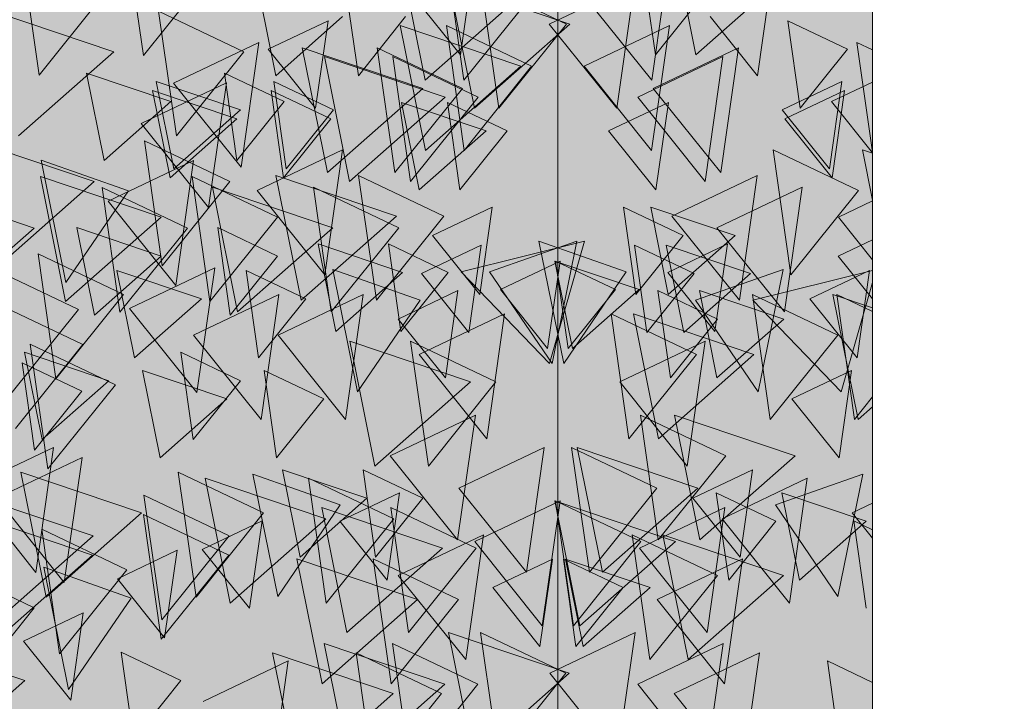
# Model space of a CAD drawing. Header units: millimetres. Extents: x -54722 to 267911, y -1116 to 19261.
# Tile 51 of 92: x -7443 to -7327, y 1699 to 1780. Entities that reach past the tile are written whole.
import ezdxf

# ---------------------------------------------------------------- set-up
doc = ezdxf.new("R2010")
doc.units = ezdxf.units.MM
for name, color, linetype, lineweight in [('A-GENM', 13, 'Continuous', 9), ('A-GLAZ', 151, 'Continuous', 9), ('L-PLNT', 71, 'Continuous', 9)]:
    doc.layers.add(name, color=color, linetype=linetype, lineweight=lineweight)

# ---------------------------------------------------------------- blocks, each defined once
blk = doc.blocks.new('SBA_PLNT-DTL-GenericTree_02 - ANG-045-622232-Façade Est')
at = {"layer": 'L-PLNT'}
for p, q in [((-7366.53, 1787.18), (-7368.63, 1772.41)), ((-7389.82, 1785.74), (-7391.29, 1775.4)), ((-7380.76, 1779.04), (-7370.66, 1783.84)), ((-7370.66, 1783.84), (-7372.77, 1769.07)), ((-7354.67, 1783.27), (-7356.14, 1772.93)), ((-7391.29, 1775.4), (-7396.89, 1782.38)), ((-7368.63, 1772.41), (-7376.63, 1782.37)), ((-7414.02, 1776.07), (-7406.95, 1779.43)), ((-7406.95, 1779.43), (-7408.43, 1769.09)), ((-7356.14, 1772.93), (-7361.73, 1779.91)), ((-7372.77, 1769.07), (-7380.76, 1779.04)), ((-7376.65, 1774.05), (-7366.55, 1778.85)), ((-7366.55, 1778.85), (-7368.65, 1764.09)), ((-7425.23, 1772.05), (-7415.14, 1776.85)), ((-7415.14, 1776.85), (-7417.24, 1762.09)), ((-7408.43, 1769.09), (-7414.02, 1776.07)), ((-7368.46, 1771.42), (-7358.36, 1776.23)), ((-7358.36, 1776.23), (-7360.47, 1761.46)), ((-7370.3, 1770.39), (-7360.21, 1775.19)), ((-7360.21, 1775.19), (-7362.31, 1760.42)), ((-7368.65, 1764.09), (-7376.65, 1774.05)), ((-7429.07, 1767.29), (-7418.98, 1772.09)), ((-7417.24, 1762.09), (-7425.23, 1772.05)), ((-7418.98, 1772.09), (-7421.08, 1757.32)), ((-7360.47, 1761.46), (-7368.46, 1771.42)), ((-7353.2, 1768.88), (-7346.13, 1772.24)), ((-7346.13, 1772.24), (-7347.6, 1761.9)), ((-7347.36, 1769.87), (-7342.51, 1772.18)), ((-7362.31, 1760.42), (-7370.3, 1770.39)), ((-7352.88, 1767.82), (-7345.82, 1771.19)), ((-7345.82, 1771.19), (-7347.29, 1760.85)), ((-7373.74, 1766.4), (-7366.67, 1769.77)), ((-7366.67, 1769.77), (-7368.15, 1759.43)), ((-7342.51, 1763.82), (-7347.36, 1769.87)), ((-7347.6, 1761.9), (-7353.2, 1768.88)), ((-7347.29, 1760.85), (-7352.88, 1767.82)), ((-7421.08, 1757.32), (-7429.07, 1767.29)), ((-7368.15, 1759.43), (-7373.74, 1766.4)), ((-7415.33, 1759.35), (-7405.23, 1764.16)), ((-7405.23, 1764.16), (-7407.34, 1749.39)), ((-7437.96, 1748.46), (-7440.89, 1762.94)), ((-7440.89, 1762.94), (-7430.56, 1759.3)), ((-7432.95, 1758.07), (-7422.86, 1762.88)), ((-7422.86, 1762.88), (-7424.96, 1748.11)), ((-7366.25, 1756.33), (-7356.16, 1761.13)), ((-7356.16, 1761.13), (-7358.26, 1746.36)), ((-7360.93, 1754.94), (-7350.83, 1759.75)), ((-7350.83, 1759.75), (-7352.94, 1744.98)), ((-7430.56, 1759.3), (-7437.96, 1748.46)), ((-7407.34, 1749.39), (-7415.33, 1759.35)), ((-7424.96, 1748.11), (-7432.95, 1758.07)), ((-7394.58, 1754.01), (-7387.51, 1757.37)), ((-7387.51, 1757.37), (-7388.99, 1747.04)), ((-7346.55, 1756.18), (-7342.51, 1758.11)), ((-7358.26, 1746.36), (-7366.25, 1756.33)), ((-7342.51, 1751.14), (-7346.55, 1756.18)), ((-7352.94, 1744.98), (-7360.93, 1754.94)), ((-7388.99, 1747.04), (-7394.58, 1754.01)), ((-7395.87, 1749.52), (-7388.81, 1752.89)), ((-7388.81, 1752.89), (-7390.28, 1742.55)), ((-7379.05, 1738.89), (-7381.99, 1753.37)), ((-7381.99, 1753.37), (-7371.65, 1749.73)), ((-7366.75, 1749.66), (-7359.69, 1753.03)), ((-7359.69, 1753.03), (-7361.16, 1742.69)), ((-7346.56, 1751.59), (-7342.51, 1753.52)), ((-7342.51, 1746.54), (-7346.56, 1751.59)), ((-7386.55, 1747.63), (-7379.49, 1751)), ((-7379.49, 1751), (-7380.96, 1740.66)), ((-7430.45, 1745.4), (-7420.35, 1750.21)), ((-7420.35, 1750.21), (-7422.46, 1735.44)), ((-7403.45, 1735.53), (-7406.39, 1750.01)), ((-7406.39, 1750.01), (-7396.05, 1746.37)), ((-7390.28, 1742.55), (-7395.87, 1749.52)), ((-7371.65, 1749.73), (-7379.05, 1738.89)), ((-7361.16, 1742.69), (-7366.75, 1749.66)), ((-7349.92, 1746.52), (-7342.85, 1749.88)), ((-7342.85, 1749.88), (-7344.32, 1739.54)), ((-7422.86, 1742.24), (-7412.76, 1747.05)), ((-7412.76, 1747.05), (-7414.86, 1732.28)), ((-7412.86, 1742.23), (-7402.77, 1747.04)), ((-7402.77, 1747.04), (-7404.87, 1732.27)), ((-7398.66, 1744.15), (-7391.59, 1747.52)), ((-7391.59, 1747.52), (-7393.06, 1737.18)), ((-7380.96, 1740.66), (-7386.55, 1747.63)), ((-7396.05, 1746.37), (-7403.45, 1735.53)), ((-7344.32, 1739.54), (-7349.92, 1746.52)), ((-7422.46, 1735.44), (-7430.45, 1745.4)), ((-7396.16, 1739.94), (-7386.06, 1744.75)), ((-7386.06, 1744.75), (-7388.17, 1729.98)), ((-7393.06, 1737.18), (-7398.66, 1744.15)), ((-7414.86, 1732.28), (-7422.86, 1742.24)), ((-7404.87, 1732.27), (-7412.86, 1742.23)), ((-7372.42, 1736.71), (-7362.33, 1741.52)), ((-7362.33, 1741.52), (-7364.43, 1726.75)), ((-7388.17, 1729.98), (-7396.16, 1739.94)), ((-7352.05, 1734.7), (-7344.98, 1738.06)), ((-7344.98, 1738.06), (-7346.45, 1727.73)), ((-7364.43, 1726.75), (-7372.42, 1736.71)), ((-7346.45, 1727.73), (-7352.05, 1734.7)), ((-7399.61, 1727.98), (-7389.51, 1732.78)), ((-7389.51, 1732.78), (-7391.62, 1718.02)), ((-7449.53, 1724.14), (-7439.43, 1728.95)), ((-7439.43, 1728.95), (-7441.54, 1714.18)), ((-7391.46, 1724.15), (-7381.37, 1728.96)), ((-7381.37, 1728.96), (-7383.47, 1714.19)), ((-7446.16, 1722.96), (-7436.06, 1727.76)), ((-7436.06, 1727.76), (-7438.17, 1712.99)), ((-7391.62, 1718.02), (-7399.61, 1727.98)), ((-7412.9, 1711.32), (-7415.83, 1725.81)), ((-7415.83, 1725.81), (-7405.5, 1722.16)), ((-7363.77, 1722.96), (-7356.7, 1726.32)), ((-7356.7, 1726.32), (-7358.17, 1715.99)), ((-7360.32, 1720.5), (-7350.23, 1725.31)), ((-7350.23, 1725.31), (-7352.33, 1710.54)), ((-7441.54, 1714.18), (-7449.53, 1724.14)), ((-7405.55, 1720.22), (-7398.49, 1723.59)), ((-7398.49, 1723.59), (-7399.96, 1713.25)), ((-7383.47, 1714.19), (-7391.46, 1724.15)), ((-7438.17, 1712.99), (-7446.16, 1722.96)), ((-7389.58, 1717.83), (-7379.49, 1722.64)), ((-7379.49, 1722.64), (-7381.59, 1707.87)), ((-7358.17, 1715.99), (-7363.77, 1722.96)), ((-7344.91, 1721.22), (-7342.51, 1722.37)), ((-7405.5, 1722.16), (-7412.9, 1711.32)), ((-7370.08, 1717.04), (-7359.98, 1721.85)), ((-7359.98, 1721.85), (-7362.09, 1707.08)), ((-7342.51, 1718.22), (-7344.91, 1721.22)), ((-7421.83, 1716.9), (-7414.76, 1720.27)), ((-7414.76, 1720.27), (-7416.24, 1709.93)), ((-7399.96, 1713.25), (-7405.55, 1720.22)), ((-7352.33, 1710.54), (-7360.32, 1720.5)), ((-7398.63, 1713.82), (-7388.53, 1718.63)), ((-7388.53, 1718.63), (-7390.64, 1703.86)), ((-7381.59, 1707.87), (-7389.58, 1717.83)), ((-7431.88, 1713.42), (-7424.81, 1716.79)), ((-7424.81, 1716.79), (-7426.29, 1706.45)), ((-7416.24, 1709.93), (-7421.83, 1716.9)), ((-7362.09, 1707.08), (-7370.08, 1717.04)), ((-7387.46, 1712.4), (-7380.39, 1715.76)), ((-7380.39, 1715.76), (-7381.87, 1705.42)), ((-7368, 1710.98), (-7357.91, 1715.78)), ((-7357.91, 1715.78), (-7360.01, 1701.01)), ((-7437.65, 1700.32), (-7440.59, 1714.8)), ((-7440.59, 1714.8), (-7430.25, 1711.15)), ((-7426.29, 1706.45), (-7431.88, 1713.42)), ((-7390.64, 1703.86), (-7398.63, 1713.82)), ((-7381.87, 1705.42), (-7387.46, 1712.4)), ((-7430.25, 1711.15), (-7437.65, 1700.32)), ((-7360.01, 1701.01), (-7368, 1710.98)), ((-7442.99, 1706.03), (-7435.92, 1709.39)), ((-7435.92, 1709.39), (-7437.39, 1699.06)), ((-7437.39, 1699.06), (-7442.99, 1706.03)), ((-7380.7, 1702.25), (-7370.6, 1707.06)), ((-7370.6, 1707.06), (-7372.7, 1692.29)), ((-7370.28, 1700.95), (-7360.18, 1705.76)), ((-7360.18, 1705.76), (-7362.28, 1690.99)), ((-7421.74, 1698.9), (-7411.65, 1703.71)), ((-7411.65, 1703.71), (-7413.75, 1688.94)), ((-7365.97, 1699.86), (-7355.87, 1704.66)), ((-7355.87, 1704.66), (-7357.98, 1689.89)), ((-7372.7, 1692.29), (-7380.7, 1702.25)), ((-7362.28, 1690.99), (-7370.28, 1700.95)), ((-7357.98, 1689.89), (-7365.97, 1699.86))]:
    blk.add_line(p, q, dxfattribs=at)
blk = doc.blocks.new('SBA_PLNT-DTL-GenericTree_02 - ANG-135-622233-Façade Est')
at = {"layer": 'L-PLNT'}
for p, q in [((-7430.9, 1790.08), (-7428.79, 1775.31)), ((-7443.25, 1787.76), (-7441.15, 1772.99)), ((-7392.96, 1787.18), (-7390.86, 1772.41)), ((-7428.79, 1775.31), (-7420.8, 1785.27)), ((-7369.68, 1785.74), (-7368.2, 1775.4)), ((-7441.15, 1772.99), (-7433.16, 1782.95)), ((-7404.83, 1783.27), (-7403.35, 1772.93)), ((-7378.74, 1779.04), (-7388.83, 1783.84)), ((-7388.83, 1783.84), (-7386.73, 1769.07)), ((-7390.86, 1772.41), (-7382.87, 1782.37)), ((-7368.2, 1775.4), (-7362.61, 1782.38)), ((-7416.9, 1775.76), (-7427, 1780.57)), ((-7427, 1780.57), (-7424.89, 1765.8)), ((-7403.35, 1772.93), (-7397.76, 1779.91)), ((-7345.47, 1776.07), (-7352.54, 1779.43)), ((-7352.54, 1779.43), (-7351.07, 1769.09)), ((-7382.85, 1774.05), (-7392.94, 1778.85)), ((-7392.94, 1778.85), (-7390.84, 1764.09)), ((-7386.73, 1769.07), (-7378.74, 1779.04)), ((-7391.03, 1771.42), (-7401.13, 1776.23)), ((-7401.13, 1776.23), (-7399.03, 1761.46)), ((-7351.07, 1769.09), (-7345.47, 1776.07)), ((-7342.51, 1775.97), (-7344.36, 1776.85)), ((-7344.36, 1776.85), (-7342.51, 1763.87)), ((-7424.89, 1765.8), (-7416.9, 1775.76)), ((-7389.19, 1770.39), (-7399.29, 1775.19)), ((-7399.29, 1775.19), (-7397.18, 1760.42)), ((-7390.84, 1764.09), (-7382.85, 1774.05)), ((-7412.13, 1769.87), (-7419.2, 1773.23)), ((-7419.2, 1773.23), (-7417.73, 1762.9)), ((-7406.3, 1768.88), (-7413.36, 1772.24)), ((-7413.36, 1772.24), (-7411.89, 1761.9)), ((-7399.03, 1761.46), (-7391.03, 1771.42)), ((-7406.61, 1767.82), (-7413.68, 1771.19)), ((-7413.68, 1771.19), (-7412.2, 1760.85)), ((-7397.18, 1760.42), (-7389.19, 1770.39)), ((-7417.73, 1762.9), (-7412.13, 1769.87)), ((-7385.75, 1766.4), (-7392.82, 1769.77)), ((-7392.82, 1769.77), (-7391.35, 1759.43)), ((-7412.2, 1760.85), (-7406.61, 1767.82)), ((-7411.89, 1761.9), (-7406.3, 1768.88)), ((-7391.35, 1759.43), (-7385.75, 1766.4)), ((-7418.56, 1760.4), (-7428.66, 1765.21)), ((-7428.66, 1765.21), (-7426.56, 1750.44)), ((-7344.17, 1759.35), (-7354.26, 1764.16)), ((-7354.26, 1764.16), (-7352.16, 1749.39)), ((-7412.94, 1756.18), (-7423.04, 1760.99)), ((-7423.04, 1760.99), (-7420.94, 1746.22)), ((-7393.24, 1756.33), (-7403.34, 1761.13)), ((-7403.34, 1761.13), (-7401.23, 1746.36)), ((-7423.58, 1754.9), (-7433.67, 1759.71)), ((-7433.67, 1759.71), (-7431.57, 1744.94)), ((-7426.56, 1750.44), (-7418.56, 1760.4)), ((-7398.56, 1754.94), (-7408.66, 1759.75)), ((-7408.66, 1759.75), (-7406.56, 1744.98)), ((-7352.16, 1749.39), (-7344.17, 1759.35)), ((-7364.91, 1754.01), (-7371.98, 1757.37)), ((-7371.98, 1757.37), (-7370.51, 1747.04)), ((-7420.94, 1746.22), (-7412.94, 1756.18)), ((-7401.23, 1746.36), (-7393.24, 1756.33)), ((-7412.93, 1751.59), (-7420, 1754.96)), ((-7420, 1754.96), (-7418.53, 1744.62)), ((-7406.56, 1744.98), (-7398.56, 1754.94)), ((-7431.57, 1744.94), (-7423.58, 1754.9)), ((-7370.51, 1747.04), (-7364.91, 1754.01)), ((-7392.74, 1749.66), (-7399.81, 1753.03)), ((-7399.81, 1753.03), (-7398.33, 1742.69)), ((-7377.51, 1753.37), (-7387.84, 1749.73)), ((-7380.44, 1738.89), (-7377.51, 1753.37)), ((-7363.62, 1749.52), (-7370.69, 1752.89)), ((-7370.69, 1752.89), (-7369.21, 1742.55)), ((-7431.17, 1747.03), (-7441.27, 1751.84)), ((-7441.27, 1751.84), (-7439.17, 1737.07)), ((-7418.53, 1744.62), (-7412.93, 1751.59)), ((-7372.94, 1747.63), (-7380.01, 1751)), ((-7380.01, 1751), (-7378.54, 1740.66)), ((-7436.48, 1745.28), (-7446.57, 1750.08)), ((-7409.58, 1746.52), (-7416.64, 1749.88)), ((-7416.64, 1749.88), (-7415.17, 1739.54)), ((-7398.33, 1742.69), (-7392.74, 1749.66)), ((-7387.84, 1749.73), (-7380.44, 1738.89)), ((-7369.21, 1742.55), (-7363.62, 1749.52)), ((-7353.1, 1750.01), (-7363.44, 1746.37)), ((-7356.04, 1735.53), (-7353.1, 1750.01)), ((-7439.17, 1737.07), (-7431.17, 1747.03)), ((-7378.54, 1740.66), (-7372.94, 1747.63)), ((-7360.84, 1744.15), (-7367.9, 1747.52)), ((-7367.9, 1747.52), (-7366.43, 1737.18)), ((-7346.63, 1742.23), (-7356.73, 1747.04)), ((-7356.73, 1747.04), (-7354.62, 1732.27)), ((-7342.51, 1745.04), (-7346.73, 1747.05)), ((-7346.73, 1747.05), (-7344.63, 1732.28)), ((-7435.95, 1741.14), (-7446.05, 1745.94)), ((-7415.17, 1739.54), (-7409.58, 1746.52)), ((-7363.44, 1746.37), (-7356.04, 1735.53)), ((-7444.47, 1735.31), (-7436.48, 1745.28)), ((-7363.33, 1739.94), (-7373.43, 1744.75)), ((-7373.43, 1744.75), (-7371.33, 1729.98)), ((-7366.43, 1737.18), (-7360.84, 1744.15)), ((-7354.62, 1732.27), (-7346.63, 1742.23)), ((-7443.94, 1731.18), (-7435.95, 1741.14)), ((-7432.11, 1736.38), (-7442.21, 1741.18)), ((-7442.21, 1741.18), (-7440.1, 1726.41)), ((-7387.07, 1736.71), (-7397.17, 1741.52)), ((-7397.17, 1741.52), (-7395.06, 1726.75)), ((-7417.32, 1736.85), (-7424.38, 1740.22)), ((-7424.38, 1740.22), (-7422.91, 1729.88)), ((-7371.33, 1729.98), (-7363.33, 1739.94)), ((-7436.08, 1735.62), (-7443.14, 1738.98)), ((-7443.14, 1738.98), (-7441.67, 1728.65)), ((-7407.44, 1734.7), (-7414.51, 1738.06)), ((-7414.51, 1738.06), (-7413.04, 1727.73)), ((-7440.1, 1726.41), (-7432.11, 1736.38)), ((-7422.91, 1729.88), (-7417.32, 1736.85)), ((-7395.06, 1726.75), (-7387.07, 1736.71)), ((-7441.67, 1728.65), (-7436.08, 1735.62)), ((-7413.04, 1727.73), (-7407.44, 1734.7)), ((-7344.63, 1732.28), (-7342.51, 1734.93)), ((-7359.88, 1727.98), (-7369.98, 1732.78)), ((-7369.98, 1732.78), (-7367.88, 1718.02)), ((-7368.03, 1724.15), (-7378.13, 1728.96)), ((-7378.13, 1728.96), (-7376.02, 1714.19)), ((-7367.88, 1718.02), (-7359.88, 1727.98)), ((-7414.58, 1721.22), (-7424.68, 1726.03)), ((-7424.68, 1726.03), (-7422.57, 1711.26)), ((-7395.73, 1722.96), (-7402.8, 1726.32)), ((-7402.8, 1726.32), (-7401.32, 1715.99)), ((-7343.66, 1725.81), (-7354, 1722.16)), ((-7346.6, 1711.32), (-7343.66, 1725.81)), ((-7399.17, 1720.5), (-7409.27, 1725.31)), ((-7409.27, 1725.31), (-7407.16, 1710.54)), ((-7376.02, 1714.19), (-7368.03, 1724.15)), ((-7353.94, 1720.22), (-7361.01, 1723.59)), ((-7361.01, 1723.59), (-7359.53, 1713.25)), ((-7418.63, 1718.51), (-7428.73, 1723.32)), ((-7428.73, 1723.32), (-7426.63, 1708.55)), ((-7401.32, 1715.99), (-7395.73, 1722.96)), ((-7369.91, 1717.83), (-7380.01, 1722.64)), ((-7380.01, 1722.64), (-7377.9, 1707.87)), ((-7422.57, 1711.26), (-7414.58, 1721.22)), ((-7389.41, 1717.04), (-7399.51, 1721.85)), ((-7399.51, 1721.85), (-7397.41, 1707.08)), ((-7354, 1722.16), (-7346.6, 1711.32)), ((-7418.69, 1716.23), (-7428.79, 1721.04)), ((-7428.79, 1721.04), (-7426.68, 1706.27)), ((-7407.16, 1710.54), (-7399.17, 1720.5)), ((-7359.53, 1713.25), (-7353.94, 1720.22)), ((-7342.51, 1719.21), (-7344.73, 1720.27)), ((-7344.73, 1720.27), (-7343.26, 1709.93)), ((-7430.74, 1714.49), (-7440.83, 1719.3)), ((-7440.83, 1719.3), (-7438.73, 1704.53)), ((-7426.63, 1708.55), (-7418.63, 1718.51)), ((-7377.9, 1707.87), (-7369.91, 1717.83)), ((-7360.86, 1713.82), (-7370.96, 1718.63)), ((-7370.96, 1718.63), (-7368.85, 1703.86)), ((-7397.41, 1707.08), (-7389.41, 1717.04)), ((-7426.68, 1706.27), (-7418.69, 1716.23)), ((-7391.49, 1710.98), (-7401.59, 1715.78)), ((-7401.59, 1715.78), (-7399.48, 1701.01)), ((-7372.03, 1712.4), (-7379.1, 1715.76)), ((-7379.1, 1715.76), (-7377.63, 1705.42)), ((-7441.72, 1709.98), (-7451.81, 1714.79)), ((-7438.73, 1704.53), (-7430.74, 1714.49)), ((-7368.85, 1703.86), (-7360.86, 1713.82)), ((-7377.63, 1705.42), (-7372.03, 1712.4)), ((-7399.48, 1701.01), (-7391.49, 1710.98)), ((-7449.71, 1700.02), (-7441.72, 1709.98)), ((-7378.8, 1702.25), (-7388.89, 1707.06)), ((-7388.89, 1707.06), (-7386.79, 1692.29)), ((-7389.22, 1700.95), (-7399.31, 1705.76)), ((-7399.31, 1705.76), (-7397.21, 1690.99)), ((-7424.36, 1701.39), (-7431.42, 1704.75)), ((-7431.42, 1704.75), (-7429.95, 1694.42)), ((-7393.52, 1699.86), (-7403.62, 1704.66)), ((-7403.62, 1704.66), (-7401.52, 1689.89)), ((-7342.51, 1701.16), (-7347.85, 1703.71)), ((-7347.85, 1703.71), (-7345.74, 1688.94)), ((-7429.95, 1694.42), (-7424.36, 1701.39)), ((-7386.79, 1692.29), (-7378.8, 1702.25)), ((-7397.21, 1690.99), (-7389.22, 1700.95)), ((-7401.52, 1689.89), (-7393.52, 1699.86))]:
    blk.add_line(p, q, dxfattribs=at)
blk = doc.blocks.new('SBA_PLNT-DTL-GenericTree_02 - ANG-090-622234-Façade Est')
at = {"layer": 'L-PLNT'}
for p, q in [((-7398.44, 1787.18), (-7395.46, 1772.41)), ((-7365.5, 1785.74), (-7363.42, 1775.4)), ((-7415.22, 1783.27), (-7413.13, 1772.93)), ((-7378.32, 1779.04), (-7392.6, 1783.84)), ((-7392.6, 1783.84), (-7389.62, 1769.07)), ((-7395.46, 1772.41), (-7384.16, 1782.37)), ((-7363.42, 1775.4), (-7355.51, 1782.38)), ((-7432.29, 1775.76), (-7446.57, 1780.57)), ((-7413.13, 1772.93), (-7405.22, 1779.91)), ((-7384.13, 1774.05), (-7398.41, 1778.85)), ((-7398.41, 1778.85), (-7395.43, 1764.09)), ((-7389.62, 1769.07), (-7378.32, 1779.04)), ((-7395.71, 1771.42), (-7409.99, 1776.23)), ((-7409.99, 1776.23), (-7407.01, 1761.46)), ((-7443.59, 1765.8), (-7432.29, 1775.76)), ((-7393.1, 1770.39), (-7407.38, 1775.19)), ((-7407.38, 1775.19), (-7404.41, 1760.42)), ((-7395.43, 1764.09), (-7384.13, 1774.05)), ((-7425.55, 1769.87), (-7435.54, 1773.23)), ((-7435.54, 1773.23), (-7433.46, 1762.9)), ((-7417.29, 1768.88), (-7427.29, 1772.24)), ((-7427.29, 1772.24), (-7425.21, 1761.9)), ((-7407.01, 1761.46), (-7395.71, 1771.42)), ((-7417.74, 1767.82), (-7427.73, 1771.19)), ((-7427.73, 1771.19), (-7425.65, 1760.85)), ((-7404.41, 1760.42), (-7393.1, 1770.39)), ((-7433.46, 1762.9), (-7425.55, 1769.87)), ((-7388.24, 1766.4), (-7398.24, 1769.77)), ((-7398.24, 1769.77), (-7396.15, 1759.43)), ((-7425.65, 1760.85), (-7417.74, 1767.82)), ((-7425.21, 1761.9), (-7417.29, 1768.88)), ((-7396.15, 1759.43), (-7388.24, 1766.4)), ((-7434.64, 1760.4), (-7448.92, 1765.21)), ((-7342.51, 1763.76), (-7343.71, 1764.16)), ((-7343.71, 1764.16), (-7342.51, 1758.2)), ((-7426.69, 1756.18), (-7440.97, 1760.99)), ((-7440.97, 1760.99), (-7438, 1746.22)), ((-7398.83, 1756.33), (-7413.11, 1761.13)), ((-7413.11, 1761.13), (-7410.13, 1746.36)), ((-7441.73, 1754.9), (-7456.01, 1759.71)), ((-7445.95, 1750.44), (-7434.64, 1760.4)), ((-7406.36, 1754.94), (-7420.64, 1759.75)), ((-7420.64, 1759.75), (-7417.66, 1744.98)), ((-7358.77, 1754.01), (-7368.76, 1757.37)), ((-7368.76, 1757.37), (-7366.68, 1747.04)), ((-7438, 1746.22), (-7426.69, 1756.18)), ((-7410.13, 1746.36), (-7398.83, 1756.33)), ((-7426.68, 1751.59), (-7436.67, 1754.96)), ((-7436.67, 1754.96), (-7434.59, 1744.62)), ((-7417.66, 1744.98), (-7406.36, 1754.94)), ((-7453.03, 1744.94), (-7441.73, 1754.9)), ((-7366.68, 1747.04), (-7358.77, 1754.01)), ((-7398.12, 1749.66), (-7408.12, 1753.03)), ((-7408.12, 1753.03), (-7406.03, 1742.69)), ((-7376.58, 1753.37), (-7391.2, 1749.73)), ((-7380.73, 1738.89), (-7376.58, 1753.37)), ((-7356.94, 1749.52), (-7366.93, 1752.89)), ((-7366.93, 1752.89), (-7364.85, 1742.55)), ((-7434.59, 1744.62), (-7426.68, 1751.59)), ((-7370.12, 1747.63), (-7380.12, 1751)), ((-7380.12, 1751), (-7378.03, 1740.66)), ((-7421.93, 1746.52), (-7431.93, 1749.88)), ((-7431.93, 1749.88), (-7429.84, 1739.54)), ((-7406.03, 1742.69), (-7398.12, 1749.66)), ((-7391.2, 1749.73), (-7380.73, 1738.89)), ((-7364.85, 1742.55), (-7356.94, 1749.52)), ((-7342.51, 1749.9), (-7356.69, 1746.37)), ((-7346.22, 1735.53), (-7342.51, 1748.48)), ((-7378.03, 1740.66), (-7370.12, 1747.63)), ((-7353.01, 1744.15), (-7363, 1747.52)), ((-7363, 1747.52), (-7360.92, 1737.18)), ((-7342.51, 1745.46), (-7347.19, 1747.04)), ((-7347.19, 1747.04), (-7344.21, 1732.27)), ((-7429.84, 1739.54), (-7421.93, 1746.52)), ((-7356.69, 1746.37), (-7346.22, 1735.53)), ((-7356.54, 1739.94), (-7370.81, 1744.75)), ((-7370.81, 1744.75), (-7367.84, 1729.98)), ((-7360.92, 1737.18), (-7353.01, 1744.15)), ((-7390.1, 1736.71), (-7404.38, 1741.52)), ((-7404.38, 1741.52), (-7401.4, 1726.75)), ((-7432.88, 1736.85), (-7442.87, 1740.22)), ((-7442.87, 1740.22), (-7440.79, 1729.88)), ((-7367.84, 1729.98), (-7356.54, 1739.94)), ((-7418.92, 1734.7), (-7428.91, 1738.06)), ((-7428.91, 1738.06), (-7426.83, 1727.73)), ((-7440.79, 1729.88), (-7432.88, 1736.85)), ((-7401.4, 1726.75), (-7390.1, 1736.71)), ((-7426.83, 1727.73), (-7418.92, 1734.7)), ((-7351.66, 1727.98), (-7365.94, 1732.78)), ((-7365.94, 1732.78), (-7362.96, 1718.02)), ((-7344.21, 1732.27), (-7342.51, 1733.78)), ((-7363.18, 1724.15), (-7377.46, 1728.96)), ((-7377.46, 1728.96), (-7374.48, 1714.19)), ((-7362.96, 1718.02), (-7351.66, 1727.98)), ((-7429.01, 1721.22), (-7443.29, 1726.03)), ((-7443.29, 1726.03), (-7440.31, 1711.26)), ((-7402.35, 1722.96), (-7412.34, 1726.32)), ((-7412.34, 1726.32), (-7410.26, 1715.99)), ((-7407.22, 1720.5), (-7421.49, 1725.31)), ((-7421.49, 1725.31), (-7418.52, 1710.54)), ((-7374.48, 1714.19), (-7363.18, 1724.15)), ((-7343.25, 1720.22), (-7353.24, 1723.59)), ((-7353.24, 1723.59), (-7351.16, 1713.25)), ((-7434.74, 1718.51), (-7449.02, 1723.32)), ((-7410.26, 1715.99), (-7402.35, 1722.96)), ((-7365.83, 1717.83), (-7380.11, 1722.64)), ((-7380.11, 1722.64), (-7377.14, 1707.87)), ((-7440.31, 1711.26), (-7429.01, 1721.22)), ((-7393.42, 1717.04), (-7407.7, 1721.85)), ((-7407.7, 1721.85), (-7404.72, 1707.08)), ((-7434.82, 1716.23), (-7449.1, 1721.04)), ((-7418.52, 1710.54), (-7407.22, 1720.5)), ((-7351.16, 1713.25), (-7343.25, 1720.22)), ((-7446.04, 1708.55), (-7434.74, 1718.51)), ((-7377.14, 1707.87), (-7365.83, 1717.83)), ((-7353.04, 1713.82), (-7367.32, 1718.63)), ((-7367.32, 1718.63), (-7364.34, 1703.86)), ((-7404.72, 1707.08), (-7393.42, 1717.04)), ((-7446.13, 1706.27), (-7434.82, 1716.23)), ((-7396.36, 1710.98), (-7410.63, 1715.78)), ((-7410.63, 1715.78), (-7407.66, 1701.01)), ((-7368.84, 1712.4), (-7378.83, 1715.76)), ((-7378.83, 1715.76), (-7376.75, 1705.42)), ((-7364.34, 1703.86), (-7353.04, 1713.82)), ((-7376.75, 1705.42), (-7368.84, 1712.4)), ((-7407.66, 1701.01), (-7396.36, 1710.98)), ((-7378.4, 1702.25), (-7392.68, 1707.06)), ((-7392.68, 1707.06), (-7389.71, 1692.29)), ((-7393.14, 1700.95), (-7407.42, 1705.76)), ((-7407.42, 1705.76), (-7404.44, 1690.99)), ((-7442.84, 1701.39), (-7452.83, 1704.75)), ((-7399.23, 1699.86), (-7413.51, 1704.66)), ((-7413.51, 1704.66), (-7410.53, 1689.89)), ((-7450.75, 1694.42), (-7442.84, 1701.39)), ((-7389.71, 1692.29), (-7378.4, 1702.25)), ((-7404.44, 1690.99), (-7393.14, 1700.95)), ((-7410.53, 1689.89), (-7399.23, 1699.86))]:
    blk.add_line(p, q, dxfattribs=at)
blk = doc.blocks.new('SBA_PLNT-DTL-GenericTree_02 - ANG-000-622235-Façade Est')
at = {"layer": 'L-PLNT'}
for p, q in [((-7379.75, 1779.33), (-7379.75, 1793.81)), ((-7379.75, 1790.17), (-7379.75, 1779.33)), ((-7379.75, 1790.08), (-7379.75, 1775.31)), ((-7379.75, 1787.76), (-7379.75, 1772.99)), ((-7379.75, 1787.18), (-7379.75, 1772.41)), ((-7379.75, 1785.74), (-7379.75, 1775.4)), ((-7379.75, 1775.31), (-7379.75, 1785.27)), ((-7379.75, 1779.04), (-7379.75, 1783.84)), ((-7379.75, 1783.84), (-7379.75, 1769.07)), ((-7379.75, 1783.27), (-7379.75, 1772.93)), ((-7379.75, 1772.99), (-7379.75, 1782.95)), ((-7379.75, 1775.4), (-7379.75, 1782.38)), ((-7379.75, 1772.41), (-7379.75, 1782.37)), ((-7379.75, 1776.72), (-7379.75, 1781.52)), ((-7379.75, 1781.52), (-7379.75, 1766.76)), ((-7379.75, 1775.76), (-7379.75, 1780.57)), ((-7379.75, 1780.57), (-7379.75, 1765.8)), ((-7379.75, 1772.93), (-7379.75, 1779.91)), ((-7379.75, 1775.01), (-7379.75, 1779.81)), ((-7379.75, 1779.81), (-7379.75, 1765.05)), ((-7379.75, 1776.07), (-7379.75, 1779.43)), ((-7379.75, 1779.43), (-7379.75, 1769.09)), ((-7379.75, 1769.07), (-7379.75, 1779.04)), ((-7379.75, 1774.05), (-7379.75, 1778.85)), ((-7379.75, 1778.85), (-7379.75, 1764.09)), ((-7379.75, 1773.01), (-7379.75, 1777.81)), ((-7379.75, 1777.81), (-7379.75, 1763.04)), ((-7379.75, 1772.05), (-7379.75, 1776.85)), ((-7379.75, 1776.85), (-7379.75, 1762.09)), ((-7379.75, 1766.76), (-7379.75, 1776.72)), ((-7379.75, 1771.42), (-7379.75, 1776.23)), ((-7379.75, 1776.23), (-7379.75, 1761.46)), ((-7379.75, 1771.29), (-7379.75, 1776.09)), ((-7379.75, 1776.09), (-7379.75, 1761.33)), ((-7379.75, 1769.09), (-7379.75, 1776.07)), ((-7379.75, 1765.8), (-7379.75, 1775.76)), ((-7379.75, 1770.72), (-7379.75, 1775.53)), ((-7379.75, 1775.53), (-7379.75, 1760.76)), ((-7379.75, 1770.39), (-7379.75, 1775.19)), ((-7379.75, 1775.19), (-7379.75, 1760.42)), ((-7379.75, 1765.05), (-7379.75, 1775.01)), ((-7379.75, 1764.09), (-7379.75, 1774.05)), ((-7379.75, 1769.87), (-7379.75, 1773.23)), ((-7379.75, 1773.23), (-7379.75, 1762.9)), ((-7379.75, 1763.04), (-7379.75, 1773.01)), ((-7379.75, 1768.88), (-7379.75, 1772.24)), ((-7379.75, 1772.24), (-7379.75, 1761.9)), ((-7379.75, 1767.29), (-7379.75, 1772.09)), ((-7379.75, 1772.09), (-7379.75, 1757.32)), ((-7379.75, 1762.09), (-7379.75, 1772.05)), ((-7379.75, 1768.67), (-7379.75, 1772.04)), ((-7379.75, 1772.04), (-7379.75, 1761.7)), ((-7379.75, 1761.46), (-7379.75, 1771.42)), ((-7379.75, 1761.33), (-7379.75, 1771.29)), ((-7379.75, 1767.82), (-7379.75, 1771.19)), ((-7379.75, 1771.19), (-7379.75, 1760.85)), ((-7379.75, 1760.76), (-7379.75, 1770.72)), ((-7379.75, 1760.42), (-7379.75, 1770.39)), ((-7379.75, 1765.52), (-7379.75, 1770.33)), ((-7379.75, 1770.33), (-7379.75, 1755.56)), ((-7379.75, 1762.9), (-7379.75, 1769.87)), ((-7379.75, 1766.4), (-7379.75, 1769.77)), ((-7379.75, 1769.77), (-7379.75, 1759.43)), ((-7379.75, 1764.75), (-7379.75, 1769.56)), ((-7379.75, 1769.56), (-7379.75, 1754.79)), ((-7379.75, 1761.9), (-7379.75, 1768.88)), ((-7379.75, 1761.7), (-7379.75, 1768.67)), ((-7379.75, 1760.85), (-7379.75, 1767.82)), ((-7379.75, 1762.77), (-7379.75, 1767.57)), ((-7379.75, 1767.57), (-7379.75, 1752.81)), ((-7379.75, 1757.32), (-7379.75, 1767.29)), ((-7379.75, 1762), (-7379.75, 1766.81)), ((-7379.75, 1766.81), (-7379.75, 1752.04)), ((-7379.75, 1759.43), (-7379.75, 1766.4)), ((-7379.75, 1755.56), (-7379.75, 1765.52)), ((-7379.75, 1760.4), (-7379.75, 1765.21)), ((-7379.75, 1765.21), (-7379.75, 1750.44)), ((-7379.75, 1754.79), (-7379.75, 1764.75)), ((-7379.75, 1759.35), (-7379.75, 1764.16)), ((-7379.75, 1764.16), (-7379.75, 1749.39)), ((-7379.75, 1748.46), (-7379.75, 1762.94)), ((-7379.75, 1762.94), (-7379.75, 1759.3)), ((-7379.75, 1758.07), (-7379.75, 1762.88)), ((-7379.75, 1762.88), (-7379.75, 1748.11)), ((-7379.75, 1758.07), (-7379.75, 1762.87)), ((-7379.75, 1762.87), (-7379.75, 1748.1)), ((-7379.75, 1752.81), (-7379.75, 1762.77)), ((-7379.75, 1752.04), (-7379.75, 1762)), ((-7379.75, 1756.43), (-7379.75, 1761.24)), ((-7379.75, 1761.24), (-7379.75, 1746.47)), ((-7379.75, 1756.33), (-7379.75, 1761.13)), ((-7379.75, 1761.13), (-7379.75, 1746.36)), ((-7379.75, 1756.18), (-7379.75, 1760.99)), ((-7379.75, 1760.99), (-7379.75, 1746.22)), ((-7379.75, 1757.55), (-7379.75, 1760.91)), ((-7379.75, 1760.91), (-7379.75, 1750.58)), ((-7379.75, 1750.44), (-7379.75, 1760.4)), ((-7379.75, 1755.17), (-7379.75, 1759.98)), ((-7379.75, 1759.98), (-7379.75, 1745.21)), ((-7379.75, 1756.47), (-7379.75, 1759.83)), ((-7379.75, 1759.83), (-7379.75, 1749.49)), ((-7379.75, 1754.94), (-7379.75, 1759.75)), ((-7379.75, 1759.75), (-7379.75, 1744.98)), ((-7379.75, 1754.9), (-7379.75, 1759.71)), ((-7379.75, 1759.71), (-7379.75, 1744.94)), ((-7379.75, 1749.39), (-7379.75, 1759.35)), ((-7379.75, 1759.3), (-7379.75, 1748.46)), ((-7379.75, 1748.11), (-7379.75, 1758.07)), ((-7379.75, 1748.1), (-7379.75, 1758.07)), ((-7379.75, 1750.58), (-7379.75, 1757.55)), ((-7379.75, 1754.01), (-7379.75, 1757.37)), ((-7379.75, 1757.37), (-7379.75, 1747.04)), ((-7379.75, 1749.49), (-7379.75, 1756.47)), ((-7379.75, 1746.47), (-7379.75, 1756.43)), ((-7379.75, 1746.36), (-7379.75, 1756.33)), ((-7379.75, 1751.46), (-7379.75, 1756.27)), ((-7379.75, 1756.27), (-7379.75, 1741.5)), ((-7379.75, 1751.46), (-7379.75, 1756.27)), ((-7379.75, 1756.27), (-7379.75, 1741.5)), ((-7379.75, 1751.41), (-7379.75, 1756.22)), ((-7379.75, 1756.22), (-7379.75, 1741.45)), ((-7379.75, 1746.22), (-7379.75, 1756.18)), ((-7379.75, 1741.08), (-7379.75, 1755.56)), ((-7379.75, 1755.56), (-7379.75, 1751.91)), ((-7379.75, 1745.21), (-7379.75, 1755.17)), ((-7379.75, 1751.73), (-7379.75, 1755.1)), ((-7379.75, 1755.1), (-7379.75, 1744.76)), ((-7379.75, 1750.24), (-7379.75, 1755.05)), ((-7379.75, 1755.05), (-7379.75, 1740.28)), ((-7379.75, 1751.59), (-7379.75, 1754.96)), ((-7379.75, 1754.96), (-7379.75, 1744.62)), ((-7379.75, 1744.98), (-7379.75, 1754.94)), ((-7379.75, 1744.94), (-7379.75, 1754.9)), ((-7379.75, 1751.47), (-7379.75, 1754.83)), ((-7379.75, 1754.83), (-7379.75, 1744.49)), ((-7379.75, 1747.04), (-7379.75, 1754.01)), ((-7379.75, 1749.11), (-7379.75, 1753.91)), ((-7379.75, 1753.91), (-7379.75, 1739.14)), ((-7379.75, 1738.89), (-7379.75, 1753.37)), ((-7379.75, 1753.37), (-7379.75, 1749.73)), ((-7379.75, 1749.66), (-7379.75, 1753.03)), ((-7379.75, 1753.03), (-7379.75, 1742.69)), ((-7379.75, 1748.13), (-7379.75, 1752.93)), ((-7379.75, 1752.93), (-7379.75, 1738.16)), ((-7379.75, 1749.52), (-7379.75, 1752.89)), ((-7379.75, 1752.89), (-7379.75, 1742.55)), ((-7379.75, 1747.45), (-7379.75, 1752.26)), ((-7379.75, 1752.26), (-7379.75, 1737.49)), ((-7379.75, 1751.91), (-7379.75, 1741.08)), ((-7379.75, 1747.03), (-7379.75, 1751.84)), ((-7379.75, 1751.84), (-7379.75, 1737.07)), ((-7379.75, 1744.76), (-7379.75, 1751.73)), ((-7379.75, 1744.62), (-7379.75, 1751.59)), ((-7379.75, 1744.49), (-7379.75, 1751.47)), ((-7379.75, 1741.5), (-7379.75, 1751.46)), ((-7379.75, 1741.5), (-7379.75, 1751.46)), ((-7379.75, 1741.45), (-7379.75, 1751.41)), ((-7379.75, 1746.45), (-7379.75, 1751.25)), ((-7379.75, 1751.25), (-7379.75, 1736.49)), ((-7379.75, 1747.63), (-7379.75, 1751)), ((-7379.75, 1751), (-7379.75, 1740.66)), ((-7379.75, 1740.28), (-7379.75, 1750.24)), ((-7379.75, 1745.4), (-7379.75, 1750.21)), ((-7379.75, 1750.21), (-7379.75, 1735.44)), ((-7379.75, 1745.28), (-7379.75, 1750.08)), ((-7379.75, 1750.08), (-7379.75, 1735.31)), ((-7379.75, 1735.53), (-7379.75, 1750.01)), ((-7379.75, 1750.01), (-7379.75, 1746.37)), ((-7379.75, 1746.52), (-7379.75, 1749.88)), ((-7379.75, 1749.88), (-7379.75, 1739.54)), ((-7379.75, 1749.73), (-7379.75, 1738.89)), ((-7379.75, 1742.69), (-7379.75, 1749.66)), ((-7379.75, 1744.73), (-7379.75, 1749.54)), ((-7379.75, 1749.54), (-7379.75, 1734.77)), ((-7379.75, 1742.55), (-7379.75, 1749.52)), ((-7379.75, 1745.81), (-7379.75, 1749.18)), ((-7379.75, 1749.18), (-7379.75, 1738.84)), ((-7379.75, 1744.36), (-7379.75, 1749.17)), ((-7379.75, 1749.17), (-7379.75, 1734.4)), ((-7379.75, 1739.14), (-7379.75, 1749.11)), ((-7379.75, 1744.3), (-7379.75, 1749.1)), ((-7379.75, 1749.1), (-7379.75, 1734.33)), ((-7379.75, 1744.29), (-7379.75, 1749.09)), ((-7379.75, 1749.09), (-7379.75, 1734.32)), ((-7379.75, 1738.16), (-7379.75, 1748.13)), ((-7379.75, 1743.14), (-7379.75, 1747.94)), ((-7379.75, 1747.94), (-7379.75, 1733.18)), ((-7379.75, 1740.66), (-7379.75, 1747.63)), ((-7379.75, 1744.15), (-7379.75, 1747.52)), ((-7379.75, 1747.52), (-7379.75, 1737.18)), ((-7379.75, 1737.49), (-7379.75, 1747.45)), ((-7379.75, 1743.71), (-7379.75, 1747.08)), ((-7379.75, 1747.08), (-7379.75, 1736.74)), ((-7379.75, 1742.24), (-7379.75, 1747.05)), ((-7379.75, 1747.05), (-7379.75, 1732.28)), ((-7379.75, 1742.23), (-7379.75, 1747.04)), ((-7379.75, 1747.04), (-7379.75, 1732.27)), ((-7379.75, 1737.07), (-7379.75, 1747.03)), ((-7379.75, 1741.89), (-7379.75, 1746.69)), ((-7379.75, 1746.69), (-7379.75, 1731.92)), ((-7379.75, 1739.54), (-7379.75, 1746.52)), ((-7379.75, 1743.09), (-7379.75, 1746.46)), ((-7379.75, 1746.46), (-7379.75, 1736.12)), ((-7379.75, 1736.49), (-7379.75, 1746.45)), ((-7379.75, 1746.37), (-7379.75, 1735.53)), ((-7379.75, 1741.14), (-7379.75, 1745.94)), ((-7379.75, 1745.94), (-7379.75, 1731.18)), ((-7379.75, 1738.84), (-7379.75, 1745.81)), ((-7379.75, 1735.44), (-7379.75, 1745.4)), ((-7379.75, 1735.31), (-7379.75, 1745.28)), ((-7379.75, 1740.37), (-7379.75, 1745.18)), ((-7379.75, 1745.18), (-7379.75, 1730.41)), ((-7379.75, 1739.94), (-7379.75, 1744.75)), ((-7379.75, 1744.75), (-7379.75, 1729.98)), ((-7379.75, 1734.77), (-7379.75, 1744.73)), ((-7379.75, 1734.4), (-7379.75, 1744.36)), ((-7379.75, 1734.33), (-7379.75, 1744.3)), ((-7379.75, 1734.32), (-7379.75, 1744.29)), ((-7379.75, 1739.48), (-7379.75, 1744.28)), ((-7379.75, 1744.28), (-7379.75, 1729.51)), ((-7379.75, 1737.18), (-7379.75, 1744.15)), ((-7379.75, 1729.27), (-7379.75, 1743.76)), ((-7379.75, 1743.76), (-7379.75, 1740.11)), ((-7379.75, 1736.74), (-7379.75, 1743.71)), ((-7379.75, 1733.18), (-7379.75, 1743.14)), ((-7379.75, 1736.12), (-7379.75, 1743.09)), ((-7379.75, 1732.28), (-7379.75, 1742.24)), ((-7379.75, 1732.27), (-7379.75, 1742.23)), ((-7379.75, 1731.92), (-7379.75, 1741.89)), ((-7379.75, 1736.71), (-7379.75, 1741.52)), ((-7379.75, 1741.52), (-7379.75, 1726.75)), ((-7379.75, 1736.38), (-7379.75, 1741.18)), ((-7379.75, 1741.18), (-7379.75, 1726.41)), ((-7379.75, 1731.18), (-7379.75, 1741.14)), ((-7379.75, 1730.41), (-7379.75, 1740.37)), ((-7379.75, 1736.85), (-7379.75, 1740.22)), ((-7379.75, 1740.22), (-7379.75, 1729.88)), ((-7379.75, 1740.11), (-7379.75, 1729.27)), ((-7379.75, 1729.98), (-7379.75, 1739.94)), ((-7379.75, 1729.51), (-7379.75, 1739.48)), ((-7379.75, 1735.62), (-7379.75, 1738.98)), ((-7379.75, 1738.98), (-7379.75, 1728.65)), ((-7379.75, 1735.5), (-7379.75, 1738.86)), ((-7379.75, 1738.86), (-7379.75, 1728.52)), ((-7379.75, 1734.7), (-7379.75, 1738.06)), ((-7379.75, 1738.06), (-7379.75, 1727.73)), ((-7379.75, 1729.88), (-7379.75, 1736.85)), ((-7379.75, 1726.75), (-7379.75, 1736.71)), ((-7379.75, 1731.86), (-7379.75, 1736.67)), ((-7379.75, 1736.67), (-7379.75, 1721.9)), ((-7379.75, 1726.41), (-7379.75, 1736.38)), ((-7379.75, 1728.65), (-7379.75, 1735.62)), ((-7379.75, 1728.52), (-7379.75, 1735.5)), ((-7379.75, 1727.73), (-7379.75, 1734.7)), ((-7379.75, 1729.6), (-7379.75, 1734.41)), ((-7379.75, 1734.41), (-7379.75, 1719.64)), ((-7379.75, 1730.02), (-7379.75, 1733.38)), ((-7379.75, 1733.38), (-7379.75, 1723.04)), ((-7379.75, 1728.44), (-7379.75, 1733.25)), ((-7379.75, 1733.25), (-7379.75, 1718.48)), ((-7379.75, 1727.98), (-7379.75, 1732.78)), ((-7379.75, 1732.78), (-7379.75, 1718.02)), ((-7379.75, 1721.9), (-7379.75, 1731.86)), ((-7379.75, 1728.41), (-7379.75, 1731.78)), ((-7379.75, 1731.78), (-7379.75, 1721.44)), ((-7379.75, 1727.15), (-7379.75, 1730.51)), ((-7379.75, 1730.51), (-7379.75, 1720.17)), ((-7379.75, 1725.65), (-7379.75, 1730.46)), ((-7379.75, 1730.46), (-7379.75, 1715.69)), ((-7379.75, 1725.52), (-7379.75, 1730.33)), ((-7379.75, 1730.33), (-7379.75, 1715.56)), ((-7379.75, 1725.42), (-7379.75, 1730.22)), ((-7379.75, 1730.22), (-7379.75, 1715.45)), ((-7379.75, 1723.04), (-7379.75, 1730.02)), ((-7379.75, 1726.64), (-7379.75, 1730.01)), ((-7379.75, 1730.01), (-7379.75, 1719.67)), ((-7379.75, 1719.64), (-7379.75, 1729.6)), ((-7379.75, 1715.07), (-7379.75, 1729.55)), ((-7379.75, 1729.55), (-7379.75, 1725.9)), ((-7379.75, 1724.49), (-7379.75, 1729.3)), ((-7379.75, 1729.3), (-7379.75, 1714.53)), ((-7379.75, 1724.15), (-7379.75, 1728.96)), ((-7379.75, 1728.96), (-7379.75, 1714.19)), ((-7379.75, 1724.14), (-7379.75, 1728.95)), ((-7379.75, 1728.95), (-7379.75, 1714.18)), ((-7379.75, 1723.99), (-7379.75, 1728.8)), ((-7379.75, 1728.8), (-7379.75, 1714.03)), ((-7379.75, 1718.48), (-7379.75, 1728.44)), ((-7379.75, 1721.44), (-7379.75, 1728.41)), ((-7379.75, 1718.02), (-7379.75, 1727.98)), ((-7379.75, 1722.96), (-7379.75, 1727.76)), ((-7379.75, 1727.76), (-7379.75, 1712.99)), ((-7379.75, 1720.17), (-7379.75, 1727.15)), ((-7379.75, 1719.67), (-7379.75, 1726.64)), ((-7379.75, 1723.1), (-7379.75, 1726.46)), ((-7379.75, 1726.46), (-7379.75, 1716.13)), ((-7379.75, 1722.96), (-7379.75, 1726.32)), ((-7379.75, 1726.32), (-7379.75, 1715.99)), ((-7379.75, 1721.22), (-7379.75, 1726.03)), ((-7379.75, 1726.03), (-7379.75, 1711.26)), ((-7379.75, 1725.9), (-7379.75, 1715.07)), ((-7379.75, 1711.32), (-7379.75, 1725.81)), ((-7379.75, 1725.81), (-7379.75, 1722.16)), ((-7379.75, 1715.69), (-7379.75, 1725.65)), ((-7379.75, 1715.56), (-7379.75, 1725.52)), ((-7379.75, 1715.45), (-7379.75, 1725.42)), ((-7379.75, 1720.5), (-7379.75, 1725.31)), ((-7379.75, 1725.31), (-7379.75, 1710.54)), ((-7379.75, 1714.53), (-7379.75, 1724.49)), ((-7379.75, 1714.19), (-7379.75, 1724.15)), ((-7379.75, 1714.18), (-7379.75, 1724.14)), ((-7379.75, 1720.68), (-7379.75, 1724.05)), ((-7379.75, 1724.05), (-7379.75, 1713.71)), ((-7379.75, 1714.03), (-7379.75, 1723.99)), ((-7379.75, 1720.22), (-7379.75, 1723.59)), ((-7379.75, 1723.59), (-7379.75, 1713.25)), ((-7379.75, 1718.51), (-7379.75, 1723.32)), ((-7379.75, 1723.32), (-7379.75, 1708.55)), ((-7379.75, 1716.13), (-7379.75, 1723.1)), ((-7379.75, 1715.99), (-7379.75, 1722.96)), ((-7379.75, 1712.99), (-7379.75, 1722.96)), ((-7379.75, 1717.96), (-7379.75, 1722.77)), ((-7379.75, 1722.77), (-7379.75, 1708)), ((-7379.75, 1717.83), (-7379.75, 1722.64)), ((-7379.75, 1722.64), (-7379.75, 1707.87)), ((-7379.75, 1722.16), (-7379.75, 1711.32)), ((-7379.75, 1717.2), (-7379.75, 1722)), ((-7379.75, 1722), (-7379.75, 1707.24)), ((-7379.75, 1718.61), (-7379.75, 1721.98)), ((-7379.75, 1721.98), (-7379.75, 1711.64)), ((-7379.75, 1717.04), (-7379.75, 1721.85)), ((-7379.75, 1721.85), (-7379.75, 1707.08)), ((-7379.75, 1718.26), (-7379.75, 1721.63)), ((-7379.75, 1721.63), (-7379.75, 1711.29)), ((-7379.75, 1711.26), (-7379.75, 1721.22)), ((-7379.75, 1716.23), (-7379.75, 1721.04)), ((-7379.75, 1721.04), (-7379.75, 1706.27)), ((-7379.75, 1716.12), (-7379.75, 1720.93)), ((-7379.75, 1720.93), (-7379.75, 1706.16)), ((-7379.75, 1713.71), (-7379.75, 1720.68)), ((-7379.75, 1710.54), (-7379.75, 1720.5)), ((-7379.75, 1716.9), (-7379.75, 1720.27)), ((-7379.75, 1720.27), (-7379.75, 1709.93)), ((-7379.75, 1713.25), (-7379.75, 1720.22)), ((-7379.75, 1716.77), (-7379.75, 1720.14)), ((-7379.75, 1720.14), (-7379.75, 1709.8)), ((-7379.75, 1716.72), (-7379.75, 1720.09)), ((-7379.75, 1720.09), (-7379.75, 1709.75)), ((-7379.75, 1714.49), (-7379.75, 1719.3)), ((-7379.75, 1719.3), (-7379.75, 1704.53)), ((-7379.75, 1713.82), (-7379.75, 1718.63)), ((-7379.75, 1718.63), (-7379.75, 1703.86)), ((-7379.75, 1711.64), (-7379.75, 1718.61)), ((-7379.75, 1708.55), (-7379.75, 1718.51)), ((-7379.75, 1711.29), (-7379.75, 1718.26)), ((-7379.75, 1708), (-7379.75, 1717.96)), ((-7379.75, 1707.87), (-7379.75, 1717.83)), ((-7379.75, 1712.97), (-7379.75, 1717.78)), ((-7379.75, 1717.78), (-7379.75, 1703.01)), ((-7379.75, 1707.24), (-7379.75, 1717.2)), ((-7379.75, 1707.08), (-7379.75, 1717.04)), ((-7379.75, 1709.93), (-7379.75, 1716.9)), ((-7379.75, 1713.48), (-7379.75, 1716.85)), ((-7379.75, 1716.85), (-7379.75, 1706.51)), ((-7379.75, 1713.42), (-7379.75, 1716.79)), ((-7379.75, 1716.79), (-7379.75, 1706.45)), ((-7379.75, 1709.8), (-7379.75, 1716.77)), ((-7379.75, 1709.75), (-7379.75, 1716.72)), ((-7379.75, 1713.24), (-7379.75, 1716.61)), ((-7379.75, 1716.61), (-7379.75, 1706.27)), ((-7379.75, 1706.27), (-7379.75, 1716.23)), ((-7379.75, 1711.32), (-7379.75, 1716.13)), ((-7379.75, 1716.13), (-7379.75, 1701.36)), ((-7379.75, 1706.16), (-7379.75, 1716.12)), ((-7379.75, 1711.2), (-7379.75, 1716.01)), ((-7379.75, 1716.01), (-7379.75, 1701.24)), ((-7379.75, 1710.98), (-7379.75, 1715.78)), ((-7379.75, 1715.78), (-7379.75, 1701.01)), ((-7379.75, 1712.4), (-7379.75, 1715.76)), ((-7379.75, 1715.76), (-7379.75, 1705.42)), ((-7379.75, 1700.32), (-7379.75, 1714.8)), ((-7379.75, 1714.8), (-7379.75, 1711.15)), ((-7379.75, 1709.98), (-7379.75, 1714.79)), ((-7379.75, 1714.79), (-7379.75, 1700.02)), ((-7379.75, 1700.06), (-7379.75, 1714.54)), ((-7379.75, 1714.54), (-7379.75, 1710.9)), ((-7379.75, 1704.53), (-7379.75, 1714.49)), ((-7379.75, 1709.64), (-7379.75, 1714.44)), ((-7379.75, 1714.44), (-7379.75, 1699.67)), ((-7379.75, 1703.86), (-7379.75, 1713.82)), ((-7379.75, 1706.51), (-7379.75, 1713.48)), ((-7379.75, 1706.45), (-7379.75, 1713.42)), ((-7379.75, 1709.89), (-7379.75, 1713.26)), ((-7379.75, 1713.26), (-7379.75, 1702.92)), ((-7379.75, 1706.27), (-7379.75, 1713.24)), ((-7379.75, 1703.01), (-7379.75, 1712.97)), ((-7379.75, 1709.27), (-7379.75, 1712.64)), ((-7379.75, 1712.64), (-7379.75, 1702.3)), ((-7379.75, 1705.42), (-7379.75, 1712.4)), ((-7379.75, 1701.36), (-7379.75, 1711.32)), ((-7379.75, 1701.24), (-7379.75, 1711.2)), ((-7379.75, 1711.15), (-7379.75, 1700.32)), ((-7379.75, 1701.01), (-7379.75, 1710.98)), ((-7379.75, 1710.9), (-7379.75, 1700.06)), ((-7379.75, 1700.02), (-7379.75, 1709.98)), ((-7379.75, 1702.92), (-7379.75, 1709.89)), ((-7379.75, 1699.67), (-7379.75, 1709.64)), ((-7379.75, 1706.08), (-7379.75, 1709.44)), ((-7379.75, 1709.44), (-7379.75, 1699.11)), ((-7379.75, 1706.03), (-7379.75, 1709.39)), ((-7379.75, 1709.39), (-7379.75, 1699.06)), ((-7379.75, 1705.94), (-7379.75, 1709.31)), ((-7379.75, 1709.31), (-7379.75, 1698.97)), ((-7379.75, 1704.48), (-7379.75, 1709.29)), ((-7379.75, 1709.29), (-7379.75, 1694.52)), ((-7379.75, 1702.3), (-7379.75, 1709.27)), ((-7379.75, 1704.71), (-7379.75, 1708.07)), ((-7379.75, 1708.07), (-7379.75, 1697.74)), ((-7379.75, 1703.79), (-7379.75, 1707.15)), ((-7379.75, 1707.15), (-7379.75, 1696.82)), ((-7379.75, 1702.25), (-7379.75, 1707.06)), ((-7379.75, 1707.06), (-7379.75, 1692.29)), ((-7379.75, 1703.33), (-7379.75, 1706.69)), ((-7379.75, 1706.69), (-7379.75, 1696.35)), ((-7379.75, 1703.17), (-7379.75, 1706.53)), ((-7379.75, 1706.53), (-7379.75, 1696.19)), ((-7379.75, 1702.75), (-7379.75, 1706.11)), ((-7379.75, 1706.11), (-7379.75, 1695.77)), ((-7379.75, 1699.11), (-7379.75, 1706.08)), ((-7379.75, 1699.06), (-7379.75, 1706.03)), ((-7379.75, 1698.97), (-7379.75, 1705.94)), ((-7379.75, 1700.95), (-7379.75, 1705.76)), ((-7379.75, 1705.76), (-7379.75, 1690.99)), ((-7379.75, 1701.75), (-7379.75, 1705.11)), ((-7379.75, 1705.11), (-7379.75, 1694.77)), ((-7379.75, 1701.39), (-7379.75, 1704.75)), ((-7379.75, 1704.75), (-7379.75, 1694.42)), ((-7379.75, 1697.74), (-7379.75, 1704.71)), ((-7379.75, 1699.86), (-7379.75, 1704.66)), ((-7379.75, 1704.66), (-7379.75, 1689.89)), ((-7379.75, 1694.52), (-7379.75, 1704.48)), ((-7379.75, 1700.9), (-7379.75, 1704.27)), ((-7379.75, 1704.27), (-7379.75, 1693.93)), ((-7379.75, 1693.93), (-7379.75, 1704.27)), ((-7379.75, 1704.27), (-7379.75, 1700.9)), ((-7379.75, 1696.82), (-7379.75, 1703.79)), ((-7379.75, 1698.9), (-7379.75, 1703.71)), ((-7379.75, 1703.71), (-7379.75, 1688.94)), ((-7379.75, 1696.35), (-7379.75, 1703.33)), ((-7379.75, 1696.19), (-7379.75, 1703.17)), ((-7379.75, 1698.36), (-7379.75, 1703.17)), ((-7379.75, 1703.17), (-7379.75, 1688.4)), ((-7379.75, 1695.77), (-7379.75, 1702.75)), ((-7379.75, 1692.29), (-7379.75, 1702.25)), ((-7379.75, 1694.77), (-7379.75, 1701.75)), ((-7379.75, 1694.42), (-7379.75, 1701.39)), ((-7379.75, 1690.99), (-7379.75, 1700.95)), ((-7379.75, 1693.93), (-7379.75, 1700.9)), ((-7379.75, 1700.9), (-7379.75, 1693.93)), ((-7379.75, 1689.89), (-7379.75, 1699.86))]:
    blk.add_line(p, q, dxfattribs=at)
blk = doc.blocks.new('Fenêtre type 1 - 280 x 245 cm-1357473-Façade Est')
at = {"layer": 'A-GLAZ'}
h = blk.add_hatch(color=256, dxfattribs=at)
h.paths.add_polyline_path([(-8736.63, 1408.31), (-8136.33, 1408.31), (-8169.25, 1457.76), (-8183.23, 1488.15), (-8197.92, 1527.04), (-8210.01, 1569.74), (-8059.46, 1569.74), (-8059.46, 1956.81), (-8268.32, 1956.81), (-8268.32, 2852.92), (-7068.22, 2852.92), (-7068.22, 1956.81), (-7296.83, 1956.81), (-7296.35, 1569.74), (-6750.01, 1569.74), (-6765.85, 1515.45), (-6786.25, 1466.88), (-6792.67, 1453.97), (-6823.7, 1408.31), (-6499.63, 1408.31), (-6499.63, 3258.44), (-6389.94, 3258.44), (-6389.94, 3628.31), (-8736.63, 3628.31), (-8736.63, 1649.56)])
h.paths.add_polyline_path([(-7342.51, 1569.74), (-7342.51, 1956.81), (-8013.78, 1956.81), (-8012.85, 1569.74), (-7342.66, 1569.74)])
blk = doc.blocks.new('Modèles génériques 4 - Modèles génériques 4-1358632-Façade Est')
at = {"layer": 'A-GENM'}
blk.add_line((-7342.51, 1956.81), (-7342.51, 1349.03), dxfattribs=at)

msp = doc.modelspace()

# ---------------------------------------------------------------- block references
at = {"layer": 'A-GENM'}
msp.add_blockref('Modèles génériques 4 - Modèles génériques 4-1358632-Façade Est', (0, 0), dxfattribs=at)
at = {"layer": 'A-GLAZ'}
msp.add_blockref('Fenêtre type 1 - 280 x 245 cm-1357473-Façade Est', (0, 0), dxfattribs=at)
at = {"layer": 'L-PLNT'}
for name in ['SBA_PLNT-DTL-GenericTree_02 - ANG-090-622234-Façade Est', 'SBA_PLNT-DTL-GenericTree_02 - ANG-135-622233-Façade Est', 'SBA_PLNT-DTL-GenericTree_02 - ANG-045-622232-Façade Est', 'SBA_PLNT-DTL-GenericTree_02 - ANG-000-622235-Façade Est']:
    msp.add_blockref(name, (0, 0), dxfattribs=at)

doc.saveas('drawing.dxf')
